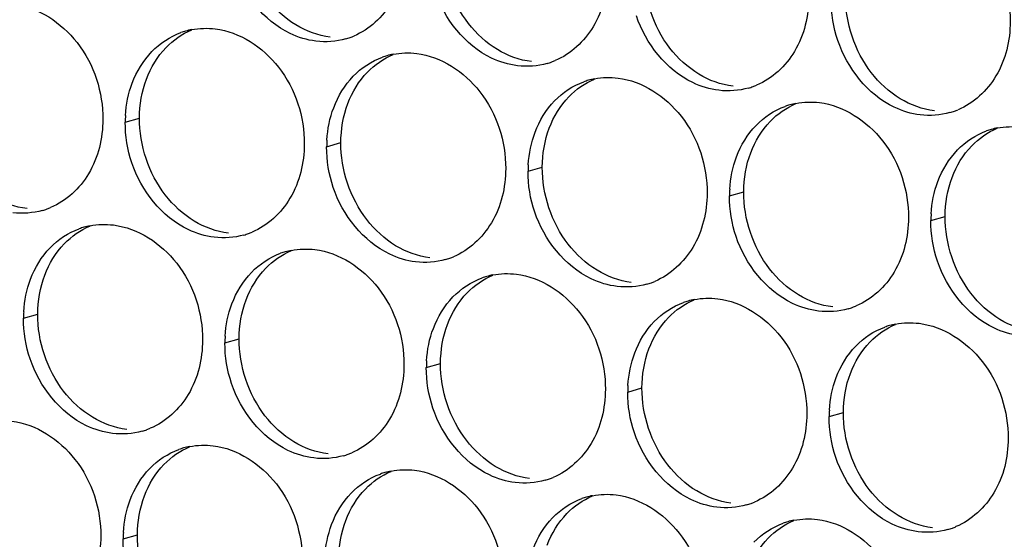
# Paper-space layout '45651_1_3' of a CAD drawing. Header units: millimetres. Extents: x -231 to 594, y 0 to 420.
# Tile 211 of 247: x 113.48 to 120.9, y 293.66 to 297.58. Entities that reach past the tile are written whole.
import ezdxf

# ---------------------------------------------------------------- set-up
doc = ezdxf.new("R2010")
doc.units = ezdxf.units.MM
doc.header["$LTSCALE"] = 32.67
doc.layers.add('02___PRT_ALL_AXES', color=7, linetype='CONTINUOUS')

psp = doc.layouts.new('45651_1_3')

# ---------------------------------------------------------------- linework, layer by layer
at = {"layer": '02___PRT_ALL_AXES', "color": 7, "linetype": 'CONTINUOUS'}
for p, q in [((114.2724, 296.8059), (114.3796, 296.8366)), ((115.792, 296.6204), (115.8992, 296.6511)), ((117.3116, 296.435), (117.4188, 296.4656)), ((118.8312, 296.2495), (118.9384, 296.2802)), ((120.3508, 296.064), (120.458, 296.0947)), ((113.5049, 295.3262), (113.6121, 295.3569)), ((115.0244, 295.1407), (115.1316, 295.1714)), ((116.544, 294.9552), (116.6512, 294.9859)), ((118.0636, 294.7698), (118.1708, 294.8004)), ((119.5832, 294.5843), (119.6904, 294.615)), ((114.2569, 293.661), (114.3641, 293.6917))]:
    psp.add_line(p, q, dxfattribs=at)
at = {"layer": '02___PRT_ALL_AXES', "color": 3, "linetype": 'CONTINUOUS'}
for centre, radius, start, end in [((114.8778, 296.9669), 0.5467, 105.94061, 109.76751), ((114.8792, 296.9619), 0.5519, 100.97724, 105.93831), ((115.7848, 297.9611), 0.5481, 289.77289, 292.73686), ((115.7853, 297.9598), 0.5467, 285.94061, 289.76751), ((116.3974, 296.7814), 0.5467, 105.94061, 109.76751), ((116.3988, 296.7764), 0.5519, 100.97724, 105.93831), ((117.3049, 297.7743), 0.5467, 285.94061, 289.76751), ((117.3044, 297.7756), 0.5481, 289.77289, 292.73686), ((117.917, 296.5959), 0.5467, 105.94061, 109.76751), ((117.9184, 296.5909), 0.5519, 100.97724, 105.93831), ((118.824, 297.5901), 0.5481, 289.77289, 292.73686), ((118.8245, 297.5888), 0.5467, 285.94061, 289.76751), ((119.4366, 296.4105), 0.5467, 105.94061, 109.76751), ((119.438, 296.4054), 0.5519, 100.97724, 105.93831), ((115.1642, 296.8015), 0.8918, 176.51802, 179.71686), ((120.3441, 297.4033), 0.5467, 285.94061, 289.76751), ((120.3435, 297.4046), 0.5481, 289.77289, 292.73686), ((120.9562, 296.225), 0.5467, 105.94061, 109.76751), ((120.9576, 296.22), 0.5519, 100.97724, 105.93831), ((116.6838, 296.616), 0.8918, 176.51802, 179.71686), ((118.2034, 296.4305), 0.8918, 176.51802, 179.71686), ((119.723, 296.2451), 0.8918, 176.51802, 179.71686), ((113.4982, 296.6655), 0.5467, 285.94061, 289.76751), ((113.4976, 296.6668), 0.5481, 289.77289, 292.73686), ((121.2426, 296.0596), 0.8918, 176.51802, 179.71686), ((114.1103, 295.4872), 0.5467, 105.94061, 109.76751), ((114.1117, 295.4822), 0.5519, 100.97724, 105.93831), ((115.0178, 296.48), 0.5467, 285.94061, 289.76751), ((115.0172, 296.4814), 0.5481, 289.77289, 292.73686), ((115.6299, 295.3017), 0.5467, 105.94061, 109.76751), ((115.6313, 295.2967), 0.5519, 100.97724, 105.93831), ((116.5373, 296.2946), 0.5467, 285.94061, 289.76751), ((116.5368, 296.2959), 0.5481, 289.77289, 292.73686), ((117.1494, 295.1162), 0.5467, 105.94061, 109.76751), ((117.1509, 295.1112), 0.5519, 100.97724, 105.93831), ((118.0569, 296.1091), 0.5467, 285.94061, 289.76751), ((118.0564, 296.1104), 0.5481, 289.77289, 292.73686), ((118.669, 294.9308), 0.5467, 105.94061, 109.76751), ((118.6704, 294.9257), 0.5519, 100.97724, 105.93831), ((114.3967, 295.3218), 0.8918, 176.51802, 179.71686), ((119.5765, 295.9236), 0.5467, 285.94061, 289.76751), ((119.576, 295.9249), 0.5481, 289.77289, 292.73686), ((120.1886, 294.7453), 0.5467, 105.94061, 109.76751), ((120.19, 294.7403), 0.5519, 100.97724, 105.93831), ((115.9163, 295.1363), 0.8918, 176.51802, 179.71686), ((117.4359, 294.9508), 0.8918, 176.51802, 179.71686), ((118.9554, 294.7654), 0.8918, 176.51802, 179.71686), ((120.475, 294.5799), 0.8918, 176.51802, 179.71686), ((114.2502, 295.0003), 0.5467, 285.94061, 289.76751), ((114.2497, 295.0017), 0.5481, 289.77289, 292.73686), ((114.8623, 293.822), 0.5467, 105.94061, 109.76751), ((114.8637, 293.817), 0.5519, 100.97724, 105.93831), ((115.7698, 294.8149), 0.5467, 285.94061, 289.76751), ((115.7693, 294.8162), 0.5481, 289.77289, 292.73686), ((116.3819, 293.6365), 0.5467, 105.94061, 109.76751), ((116.3833, 293.6315), 0.5519, 100.97724, 105.93831), ((117.2894, 294.6294), 0.5467, 285.94061, 289.76751), ((117.2888, 294.6307), 0.5481, 289.77289, 292.73686), ((117.9015, 293.4511), 0.5467, 105.94061, 109.76751), ((117.9029, 293.446), 0.5519, 100.97724, 105.93831), ((118.8089, 294.4439), 0.5467, 285.94061, 289.76751), ((118.8084, 294.4452), 0.5481, 289.77289, 292.73686), ((119.421, 293.2656), 0.5467, 105.94061, 109.76751), ((119.4225, 293.2605), 0.5519, 100.97724, 105.93831), ((120.3285, 294.2584), 0.5467, 285.94061, 289.76751), ((120.328, 294.2597), 0.5481, 289.77289, 292.73686), ((115.1487, 293.6566), 0.8918, 176.51802, 179.71686)]:
    psp.add_arc(centre, radius, start, end, dxfattribs=at)
for points, knots in [([(120.278, 298.433), (120.4623, 298.4105), (120.8257, 298.1694), (120.9505, 297.7683), (120.9495, 297.5643)], [0, 0, 0, 0, 0.476473, 1, 1, 1, 1]), ([(116.3907, 298.1207), (116.39, 297.9794), (116.327, 297.7032), (116.1145, 297.5049), (115.9966, 297.4555)], [0, 0, 0, 0, 0.525086, 1, 1, 1, 1]), ([(115.7115, 297.417), (115.6439, 297.4252), (115.3635, 297.5091), (115.1599, 297.7701), (115.0899, 297.9785)], [0, 0, 0, 0, 0.236458, 1, 1, 1, 1]), ([(117.9103, 297.9353), (117.9096, 297.794), (117.8466, 297.5178), (117.6341, 297.3194), (117.5162, 297.2701)], [0, 0, 0, 0, 0.525086, 1, 1, 1, 1]), ([(117.2311, 297.2315), (117.1635, 297.2397), (116.8831, 297.3236), (116.6794, 297.5846), (116.6095, 297.793)], [0, 0, 0, 0, 0.236458, 1, 1, 1, 1]), ([(119.4299, 297.7498), (119.4292, 297.6085), (119.3662, 297.3323), (119.1537, 297.134), (119.0358, 297.0846)], [0, 0, 0, 0, 0.525086, 1, 1, 1, 1]), ([(113.4321, 297.6952), (113.6164, 297.6727), (113.9798, 297.4316), (114.1046, 297.0305), (114.1036, 296.8265)], [0, 0, 0, 0, 0.476473, 1, 1, 1, 1]), ([(118.7506, 297.046), (118.6831, 297.0542), (118.4027, 297.1381), (118.199, 297.3991), (118.1291, 297.6075)], [0, 0, 0, 0, 0.236458, 1, 1, 1, 1]), ([(120.9495, 297.5643), (120.9488, 297.423), (120.8858, 297.1468), (120.6733, 296.9485), (120.5554, 296.8991)], [0, 0, 0, 0, 0.525086, 1, 1, 1, 1]), ([(114.9517, 297.5097), (115.136, 297.4872), (115.4994, 297.2461), (115.6242, 296.845), (115.6232, 296.641)], [0, 0, 0, 0, 0.476473, 1, 1, 1, 1]), ([(120.2702, 296.8605), (120.2026, 296.8688), (119.9223, 296.9526), (119.7186, 297.2136), (119.6487, 297.422)], [0, 0, 0, 0, 0.236458, 1, 1, 1, 1]), ([(116.4713, 297.3242), (116.6556, 297.3017), (117.0189, 297.0606), (117.1438, 296.6596), (117.1427, 296.4556)], [0, 0, 0, 0, 0.476473, 1, 1, 1, 1]), ([(117.9908, 297.1387), (118.1751, 297.1162), (118.5385, 296.8751), (118.6633, 296.4741), (118.6623, 296.2701)], [0, 0, 0, 0, 0.476473, 1, 1, 1, 1]), ([(119.5104, 296.9533), (119.6947, 296.9308), (120.0581, 296.6897), (120.1829, 296.2886), (120.1819, 296.0846)], [0, 0, 0, 0, 0.476473, 1, 1, 1, 1]), ([(114.1036, 296.8265), (114.1029, 296.6852), (114.0399, 296.409), (113.8274, 296.2107), (113.7095, 296.1613)], [0, 0, 0, 0, 0.525086, 1, 1, 1, 1]), ([(115.6232, 296.641), (115.6225, 296.4997), (115.5595, 296.2235), (115.347, 296.0252), (115.2291, 295.9758)], [0, 0, 0, 0, 0.525086, 1, 1, 1, 1]), ([(114.9439, 295.9372), (114.8763, 295.9455), (114.596, 296.0293), (114.3923, 296.2904), (114.3223, 296.4988)], [0, 0, 0, 0, 0.236458, 1, 1, 1, 1]), ([(117.1427, 296.4556), (117.1421, 296.3143), (117.0791, 296.0381), (116.8665, 295.8397), (116.7487, 295.7904)], [0, 0, 0, 0, 0.525086, 1, 1, 1, 1]), ([(116.4635, 295.7518), (116.3959, 295.76), (116.1155, 295.8439), (115.9119, 296.1049), (115.8419, 296.3133)], [0, 0, 0, 0, 0.236458, 1, 1, 1, 1]), ([(118.6623, 296.2701), (118.6616, 296.1288), (118.5987, 295.8526), (118.3861, 295.6543), (118.2682, 295.6049)], [0, 0, 0, 0, 0.525086, 1, 1, 1, 1]), ([(117.9831, 295.5663), (117.9155, 295.5745), (117.6351, 295.6584), (117.4315, 295.9194), (117.3615, 296.1278)], [0, 0, 0, 0, 0.236458, 1, 1, 1, 1]), ([(120.1819, 296.0846), (120.1812, 295.9433), (120.1182, 295.6671), (119.9057, 295.4688), (119.7878, 295.4194)], [0, 0, 0, 0, 0.525086, 1, 1, 1, 1]), ([(114.1841, 296.03), (114.3684, 296.0075), (114.7318, 295.7664), (114.8566, 295.3653), (114.8556, 295.1613)], [0, 0, 0, 0, 0.476473, 1, 1, 1, 1]), ([(119.5027, 295.3808), (119.4351, 295.3891), (119.1547, 295.4729), (118.9511, 295.7339), (118.8811, 295.9423)], [0, 0, 0, 0, 0.236458, 1, 1, 1, 1]), ([(115.7037, 295.8445), (115.888, 295.822), (116.2514, 295.5809), (116.3762, 295.1799), (116.3752, 294.9759)], [0, 0, 0, 0, 0.476473, 1, 1, 1, 1]), ([(121.0222, 295.1953), (120.9547, 295.2036), (120.6743, 295.2874), (120.4706, 295.5484), (120.4007, 295.7568)], [0, 0, 0, 0, 0.236458, 1, 1, 1, 1]), ([(117.2233, 295.659), (117.4076, 295.6365), (117.771, 295.3954), (117.8958, 294.9944), (117.8948, 294.7904)], [0, 0, 0, 0, 0.476473, 1, 1, 1, 1]), ([(118.7429, 295.4736), (118.9272, 295.4511), (119.2906, 295.21), (119.4154, 294.8089), (119.4144, 294.6049)], [0, 0, 0, 0, 0.476473, 1, 1, 1, 1]), ([(120.2625, 295.2881), (120.4468, 295.2656), (120.8101, 295.0245), (120.9349, 294.6234), (120.9339, 294.4194)], [0, 0, 0, 0, 0.476473, 1, 1, 1, 1]), ([(114.8556, 295.1613), (114.8549, 295.02), (114.7919, 294.7438), (114.5794, 294.5455), (114.4615, 294.4961)], [0, 0, 0, 0, 0.525086, 1, 1, 1, 1]), ([(114.1763, 294.4575), (114.1088, 294.4658), (113.8284, 294.5496), (113.6247, 294.8106), (113.5548, 295.019)], [0, 0, 0, 0, 0.236458, 1, 1, 1, 1]), ([(116.3752, 294.9759), (116.3745, 294.8346), (116.3115, 294.5583), (116.099, 294.36), (115.9811, 294.3106)], [0, 0, 0, 0, 0.525086, 1, 1, 1, 1]), ([(115.6959, 294.2721), (115.6284, 294.2803), (115.348, 294.3642), (115.1443, 294.6252), (115.0744, 294.8336)], [0, 0, 0, 0, 0.236458, 1, 1, 1, 1]), ([(117.8948, 294.7904), (117.8941, 294.6491), (117.8311, 294.3729), (117.6186, 294.1746), (117.5007, 294.1252)], [0, 0, 0, 0, 0.525086, 1, 1, 1, 1]), ([(117.2155, 294.0866), (117.1479, 294.0948), (116.8676, 294.1787), (116.6639, 294.4397), (116.594, 294.6481)], [0, 0, 0, 0, 0.236458, 1, 1, 1, 1]), ([(119.4144, 294.6049), (119.4137, 294.4636), (119.3507, 294.1874), (119.1381, 293.9891), (119.0203, 293.9397)], [0, 0, 0, 0, 0.525086, 1, 1, 1, 1]), ([(113.4166, 294.5503), (113.6009, 294.5278), (113.9642, 294.2867), (114.089, 293.8856), (114.088, 293.6816)], [0, 0, 0, 0, 0.476473, 1, 1, 1, 1]), ([(118.7351, 293.9011), (118.6675, 293.9094), (118.3871, 293.9932), (118.1835, 294.2542), (118.1135, 294.4626)], [0, 0, 0, 0, 0.236458, 1, 1, 1, 1]), ([(120.9339, 294.4194), (120.9332, 294.2781), (120.8703, 294.0019), (120.6577, 293.8036), (120.5399, 293.7542)], [0, 0, 0, 0, 0.525086, 1, 1, 1, 1]), ([(114.9361, 294.3648), (115.1204, 294.3423), (115.4838, 294.1012), (115.6086, 293.7001), (115.6076, 293.4961)], [0, 0, 0, 0, 0.476473, 1, 1, 1, 1]), ([(120.2547, 293.7156), (120.1871, 293.7239), (119.9067, 293.8077), (119.7031, 294.0687), (119.6331, 294.2771)], [0, 0, 0, 0, 0.236458, 1, 1, 1, 1]), ([(116.4557, 294.1793), (116.64, 294.1568), (117.0034, 293.9157), (117.1282, 293.5147), (117.1272, 293.3107)], [0, 0, 0, 0, 0.476473, 1, 1, 1, 1]), ([(117.9753, 293.9938), (118.1596, 293.9714), (118.523, 293.7302), (118.6478, 293.3292), (118.6468, 293.1252)], [0, 0, 0, 0, 0.476473, 1, 1, 1, 1]), ([(119.4949, 293.8084), (119.6792, 293.7859), (120.0426, 293.5448), (120.1674, 293.1437), (120.1664, 292.9397)], [0, 0, 0, 0, 0.476473, 1, 1, 1, 1]), ([(114.088, 293.6816), (114.0873, 293.5403), (114.0244, 293.2641), (113.8118, 293.0658), (113.694, 293.0164)], [0, 0, 0, 0, 0.525086, 1, 1, 1, 1])]:
    psp.add_open_spline(points, degree=3, knots=knots, dxfattribs=at)
at = {"layer": '02___PRT_ALL_AXES', "color": 7, "linetype": 'CONTINUOUS'}
for points in [[(116.8618, 297.5507), (116.737, 297.7121), (116.6658, 297.9268), (116.6668, 298.1308)], [(118.3814, 297.3652), (118.2566, 297.5266), (118.1853, 297.7413), (118.1864, 297.9453)], [(119.901, 297.1798), (119.7762, 297.3411), (119.7049, 297.5559), (119.7059, 297.7599)], [(115.5605, 297.539), (115.4767, 297.5898), (115.4022, 297.6586), (115.3422, 297.7362)], [(115.8187, 297.4476), (115.7281, 297.4587), (115.6386, 297.4917), (115.5605, 297.539)], [(117.0801, 297.3536), (116.9962, 297.4044), (116.9218, 297.4732), (116.8618, 297.5507)], [(114.5802, 297.3684), (114.6346, 297.4247), (114.7014, 297.4715), (114.7737, 297.5018)], [(114.4325, 297.1312), (114.4653, 297.2183), (114.5155, 297.3014), (114.5802, 297.3684)], [(116.0998, 297.1829), (116.1542, 297.2393), (116.221, 297.286), (116.2933, 297.3163)], [(117.3383, 297.2622), (117.2476, 297.2732), (117.1582, 297.3062), (117.0801, 297.3536)], [(118.5997, 297.1681), (118.5158, 297.2189), (118.4414, 297.2877), (118.3814, 297.3652)], [(115.9521, 296.9457), (115.9849, 297.0329), (116.0351, 297.1159), (116.0998, 297.1829)], [(118.8578, 297.0767), (118.7672, 297.0877), (118.6778, 297.1208), (118.5997, 297.1681)], [(120.1193, 296.9826), (120.0354, 297.0334), (119.961, 297.1022), (119.901, 297.1798)], [(114.3796, 296.8366), (114.3801, 296.9364), (114.3974, 297.0378), (114.4325, 297.1312)], [(117.6193, 296.9974), (117.6738, 297.0538), (117.7406, 297.1006), (117.8129, 297.1308)], [(115.8992, 296.6511), (115.8997, 296.7509), (115.917, 296.8523), (115.9521, 296.9457)], [(117.4717, 296.7602), (117.5045, 296.8474), (117.5546, 296.9304), (117.6193, 296.9974)], [(119.1389, 296.812), (119.1934, 296.8683), (119.2602, 296.9151), (119.3325, 296.9454)], [(120.3774, 296.8912), (120.2868, 296.9023), (120.1973, 296.9353), (120.1193, 296.9826)], [(114.5747, 296.2565), (114.4499, 296.4179), (114.3786, 296.6326), (114.3796, 296.8366)], [(118.9913, 296.5748), (119.0241, 296.6619), (119.0742, 296.745), (119.1389, 296.812)], [(117.4188, 296.4656), (117.4193, 296.5654), (117.4365, 296.6669), (117.4717, 296.7602)], [(120.6585, 296.6265), (120.7129, 296.6828), (120.7798, 296.7296), (120.852, 296.7599)], [(116.0943, 296.071), (115.9695, 296.2324), (115.8982, 296.4471), (115.8992, 296.6511)], [(118.9384, 296.2802), (118.9389, 296.3799), (118.9561, 296.4814), (118.9913, 296.5748)], [(120.5109, 296.3893), (120.5437, 296.4764), (120.5938, 296.5595), (120.6585, 296.6265)], [(117.6139, 295.8855), (117.489, 296.0469), (117.4178, 296.2616), (117.4188, 296.4656)], [(120.458, 296.0947), (120.4585, 296.1944), (120.4757, 296.2959), (120.5109, 296.3893)], [(119.1334, 295.7001), (119.0086, 295.8614), (118.9374, 296.0762), (118.9384, 296.2802)], [(113.5315, 296.1534), (113.4409, 296.1645), (113.3514, 296.1975), (113.2734, 296.2448)], [(114.7929, 296.0593), (114.7091, 296.1101), (114.6347, 296.1789), (114.5747, 296.2565)], [(115.0511, 295.9679), (114.9605, 295.979), (114.871, 296.012), (114.7929, 296.0593)], [(116.3125, 295.8738), (116.2287, 295.9246), (116.1543, 295.9935), (116.0943, 296.071)], [(120.653, 295.5146), (120.5282, 295.676), (120.4569, 295.8907), (120.458, 296.0947)], [(113.8126, 295.8887), (113.867, 295.945), (113.9339, 295.9918), (114.0061, 296.0221)], [(113.665, 295.6515), (113.6978, 295.7386), (113.7479, 295.8217), (113.8126, 295.8887)], [(115.3322, 295.7032), (115.3866, 295.7596), (115.4535, 295.8063), (115.5257, 295.8366)], [(116.5707, 295.7825), (116.4801, 295.7935), (116.3906, 295.8265), (116.3125, 295.8738)], [(117.8321, 295.6884), (117.7483, 295.7392), (117.6738, 295.808), (117.6139, 295.8855)], [(115.1845, 295.466), (115.2173, 295.5532), (115.2675, 295.6362), (115.3322, 295.7032)], [(118.0903, 295.597), (117.9997, 295.608), (117.9102, 295.6411), (117.8321, 295.6884)], [(119.3517, 295.5029), (119.2678, 295.5537), (119.1934, 295.6225), (119.1334, 295.7001)], [(113.6121, 295.3569), (113.6126, 295.4566), (113.6298, 295.5581), (113.665, 295.6515)], [(116.8518, 295.5177), (116.9062, 295.5741), (116.973, 295.6209), (117.0453, 295.6511)], [(116.7041, 295.2805), (116.7369, 295.3677), (116.7871, 295.4507), (116.8518, 295.5177)], [(115.1316, 295.1714), (115.1321, 295.2712), (115.1494, 295.3726), (115.1845, 295.466)], [(118.3714, 295.3322), (118.4258, 295.3886), (118.4926, 295.4354), (118.5649, 295.4657)], [(119.6099, 295.4115), (119.5192, 295.4226), (119.4298, 295.4556), (119.3517, 295.5029)], [(120.8713, 295.3174), (120.7874, 295.3682), (120.713, 295.437), (120.653, 295.5146)], [(113.8071, 294.7768), (113.6823, 294.9382), (113.611, 295.1529), (113.6121, 295.3569)], [(118.2237, 295.095), (118.2565, 295.1822), (118.3067, 295.2653), (118.3714, 295.3322)], [(121.1294, 295.226), (121.0388, 295.2371), (120.9494, 295.2701), (120.8713, 295.3174)], [(116.6512, 294.9859), (116.6517, 295.0857), (116.669, 295.1871), (116.7041, 295.2805)], [(119.891, 295.1468), (119.9454, 295.2031), (120.0122, 295.2499), (120.0845, 295.2802)], [(115.3267, 294.5913), (115.2019, 294.7527), (115.1306, 294.9674), (115.1316, 295.1714)], [(119.7433, 294.9096), (119.7761, 294.9967), (119.8263, 295.0798), (119.891, 295.1468)], [(118.1708, 294.8004), (118.1713, 294.9002), (118.1886, 295.0017), (118.2237, 295.095)], [(116.8463, 294.4058), (116.7215, 294.5672), (116.6502, 294.7819), (116.6512, 294.9859)], [(119.6904, 294.615), (119.6909, 294.7147), (119.7081, 294.8162), (119.7433, 294.9096)], [(114.0254, 294.5796), (113.9415, 294.6304), (113.8671, 294.6992), (113.8071, 294.7768)], [(118.3659, 294.2204), (118.2411, 294.3817), (118.1698, 294.5964), (118.1708, 294.8004)], [(114.2835, 294.4882), (114.1929, 294.4993), (114.1035, 294.5323), (114.0254, 294.5796)], [(115.545, 294.3941), (115.4611, 294.4449), (115.3867, 294.5138), (115.3267, 294.5913)], [(119.8855, 294.0349), (119.7606, 294.1962), (119.6894, 294.411), (119.6904, 294.615)], [(117.0646, 294.2087), (116.9807, 294.2595), (116.9063, 294.3283), (116.8463, 294.4058)], [(114.5646, 294.2235), (114.6191, 294.2798), (114.6859, 294.3266), (114.7582, 294.3569)], [(115.8031, 294.3027), (115.7125, 294.3138), (115.623, 294.3468), (115.545, 294.3941)], [(114.417, 293.9863), (114.4498, 294.0735), (114.4999, 294.1565), (114.5646, 294.2235)], [(117.3227, 294.1173), (117.2321, 294.1283), (117.1426, 294.1614), (117.0646, 294.2087)], [(118.5841, 294.0232), (118.5003, 294.074), (118.4259, 294.1428), (118.3659, 294.2204)], [(116.0842, 294.038), (116.1387, 294.0944), (116.2055, 294.1411), (116.2777, 294.1714)], [(115.9366, 293.8008), (115.9694, 293.888), (116.0195, 293.971), (116.0842, 294.038)], [(120.1037, 293.8377), (120.0199, 293.8885), (119.9454, 293.9573), (119.8855, 294.0349)], [(114.3641, 293.6917), (114.3646, 293.7915), (114.3818, 293.8929), (114.417, 293.9863)], [(117.6038, 293.8525), (117.6582, 293.9089), (117.7251, 293.9557), (117.7973, 293.9859)], [(118.8423, 293.9318), (118.7517, 293.9429), (118.6622, 293.9759), (118.5841, 294.0232)], [(117.4561, 293.6153), (117.489, 293.7025), (117.5391, 293.7855), (117.6038, 293.8525)], [(120.3619, 293.7463), (120.2713, 293.7574), (120.1818, 293.7904), (120.1037, 293.8377)], [(115.8837, 293.5062), (115.8842, 293.606), (115.9014, 293.7074), (115.9366, 293.8008)], [(119.1234, 293.6671), (119.1778, 293.7234), (119.2447, 293.7702), (119.3169, 293.8005)], [(114.5591, 293.1116), (114.4343, 293.273), (114.3631, 293.4877), (114.3641, 293.6917)], [(118.9757, 293.4299), (119.0085, 293.517), (119.0587, 293.6001), (119.1234, 293.6671)]]:
    psp.add_open_spline(points, degree=3, dxfattribs=at)
at = {"layer": '02___PRT_ALL_AXES', "color": 3, "linetype": 'CONTINUOUS'}
for points in [[(119.6487, 297.422), (119.6157, 297.5204), (119.5982, 297.6255), (119.5987, 297.7292)], [(114.473, 297.3377), (114.5338, 297.4007), (114.6105, 297.4518), (114.6929, 297.4814)], [(114.7741, 297.5037), (114.8323, 297.515), (114.8929, 297.5169), (114.9517, 297.5097)], [(115.9355, 297.4341), (115.8635, 297.4135), (115.7858, 297.4079), (115.7115, 297.417)], [(114.3253, 297.1005), (114.3581, 297.1877), (114.4083, 297.2707), (114.473, 297.3377)], [(116.2937, 297.3182), (116.3519, 297.3295), (116.4125, 297.3314), (116.4713, 297.3242)], [(115.9926, 297.1522), (116.0534, 297.2152), (116.1301, 297.2663), (116.2125, 297.2959)], [(117.4551, 297.2486), (117.3831, 297.228), (117.3054, 297.2224), (117.2311, 297.2315)], [(115.8449, 296.915), (115.8777, 297.0022), (115.9279, 297.0852), (115.9926, 297.1522)], [(114.2741, 296.8557), (114.2791, 296.9389), (114.2959, 297.0225), (114.3253, 297.1005)], [(117.5122, 296.9668), (117.573, 297.0297), (117.6497, 297.0808), (117.7321, 297.1104)], [(117.8133, 297.1328), (117.8714, 297.144), (117.9321, 297.1459), (117.9908, 297.1387)], [(118.9746, 297.0631), (118.9026, 297.0425), (118.825, 297.0369), (118.7506, 297.046)], [(117.3645, 296.7296), (117.3973, 296.8167), (117.4474, 296.8998), (117.5122, 296.9668)], [(119.3329, 296.9473), (119.391, 296.9586), (119.4517, 296.9604), (119.5104, 296.9533)], [(115.7936, 296.6702), (115.7987, 296.7534), (115.8155, 296.837), (115.8449, 296.915)], [(119.0317, 296.7813), (119.0926, 296.8443), (119.1693, 296.8953), (119.2517, 296.925)], [(120.4942, 296.8776), (120.4222, 296.8571), (120.3446, 296.8515), (120.2702, 296.8605)], [(114.3223, 296.4988), (114.2893, 296.5971), (114.2719, 296.7022), (114.2724, 296.8059)], [(118.8841, 296.5441), (118.9169, 296.6312), (118.967, 296.7143), (119.0317, 296.7813)], [(117.3132, 296.4847), (117.3183, 296.5679), (117.3351, 296.6515), (117.3645, 296.7296)], [(120.5513, 296.5958), (120.6122, 296.6588), (120.6889, 296.7099), (120.7713, 296.7395)], [(120.8525, 296.7618), (120.9106, 296.7731), (120.9712, 296.775), (121.03, 296.7678)], [(115.8419, 296.3133), (115.8089, 296.4116), (115.7915, 296.5167), (115.792, 296.6204)], [(120.4037, 296.3586), (120.4365, 296.4458), (120.4866, 296.5288), (120.5513, 296.5958)], [(118.8328, 296.2992), (118.8379, 296.3825), (118.8547, 296.466), (118.8841, 296.5441)], [(117.3615, 296.1278), (117.3285, 296.2261), (117.3111, 296.3312), (117.3116, 296.435)], [(120.3524, 296.1138), (120.3575, 296.197), (120.3743, 296.2806), (120.4037, 296.3586)], [(118.8811, 295.9423), (118.8481, 296.0407), (118.8307, 296.1457), (118.8312, 296.2495)], [(113.6483, 296.1398), (113.5763, 296.1193), (113.4987, 296.1137), (113.4243, 296.1227)], [(114.0066, 296.024), (114.0647, 296.0353), (114.1253, 296.0372), (114.1841, 296.03)], [(120.4007, 295.7568), (120.3677, 295.8552), (120.3502, 295.9603), (120.3508, 296.064)], [(113.7054, 295.858), (113.7663, 295.921), (113.843, 295.9721), (113.9254, 296.0017)], [(115.1679, 295.9544), (115.0959, 295.9338), (115.0182, 295.9282), (114.9439, 295.9372)], [(113.5578, 295.6208), (113.5906, 295.708), (113.6407, 295.791), (113.7054, 295.858)], [(115.225, 295.6725), (115.2858, 295.7355), (115.3625, 295.7866), (115.445, 295.8162)], [(115.5262, 295.8385), (115.5843, 295.8498), (115.6449, 295.8517), (115.7037, 295.8445)], [(116.6875, 295.7689), (116.6155, 295.7483), (116.5378, 295.7427), (116.4635, 295.7518)], [(115.0773, 295.4353), (115.1102, 295.5225), (115.1603, 295.6055), (115.225, 295.6725)], [(117.0458, 295.653), (117.1039, 295.6643), (117.1645, 295.6662), (117.2233, 295.659)], [(113.5065, 295.376), (113.5116, 295.4592), (113.5284, 295.5428), (113.5578, 295.6208)], [(116.7446, 295.487), (116.8054, 295.55), (116.8821, 295.6011), (116.9645, 295.6307)], [(118.2071, 295.5834), (118.1351, 295.5628), (118.0574, 295.5572), (117.9831, 295.5663)], [(116.5969, 295.2498), (116.6297, 295.337), (116.6799, 295.4201), (116.7446, 295.487)], [(118.2642, 295.3016), (118.325, 295.3646), (118.4017, 295.4156), (118.4841, 295.4453)], [(118.5653, 295.4676), (118.6235, 295.4788), (118.6841, 295.4807), (118.7429, 295.4736)], [(115.0261, 295.1905), (115.0311, 295.2737), (115.048, 295.3573), (115.0773, 295.4353)], [(119.7267, 295.3979), (119.6547, 295.3774), (119.577, 295.3717), (119.5027, 295.3808)], [(113.5548, 295.019), (113.5218, 295.1174), (113.5043, 295.2225), (113.5049, 295.3262)], [(118.1165, 295.0644), (118.1493, 295.1515), (118.1995, 295.2346), (118.2642, 295.3016)], [(120.0849, 295.2821), (120.143, 295.2934), (120.2037, 295.2953), (120.2625, 295.2881)], [(116.5457, 295.005), (116.5507, 295.0882), (116.5675, 295.1718), (116.5969, 295.2498)], [(119.7838, 295.1161), (119.8446, 295.1791), (119.9213, 295.2302), (120.0037, 295.2598)], [(115.0744, 294.8336), (115.0414, 294.9319), (115.0239, 295.037), (115.0244, 295.1407)], [(119.6361, 294.8789), (119.6689, 294.9661), (119.7191, 295.0491), (119.7838, 295.1161)], [(118.0652, 294.8195), (118.0703, 294.9028), (118.0871, 294.9863), (118.1165, 295.0644)], [(116.594, 294.6481), (116.5609, 294.7464), (116.5435, 294.8515), (116.544, 294.9552)], [(119.5848, 294.634), (119.5899, 294.7173), (119.6067, 294.8009), (119.6361, 294.8789)], [(118.1135, 294.4626), (118.0805, 294.561), (118.0631, 294.666), (118.0636, 294.7698)], [(119.6331, 294.2771), (119.6001, 294.3755), (119.5827, 294.4806), (119.5832, 294.5843)], [(114.4003, 294.4746), (114.3283, 294.4541), (114.2507, 294.4485), (114.1763, 294.4575)], [(114.4574, 294.1928), (114.5183, 294.2558), (114.595, 294.3069), (114.6774, 294.3365)], [(114.7586, 294.3588), (114.8167, 294.3701), (114.8774, 294.372), (114.9361, 294.3648)], [(115.9199, 294.2892), (115.8479, 294.2686), (115.7703, 294.263), (115.6959, 294.2721)], [(114.3098, 293.9556), (114.3426, 294.0428), (114.3927, 294.1258), (114.4574, 294.1928)], [(116.2782, 294.1733), (116.3363, 294.1846), (116.3969, 294.1865), (116.4557, 294.1793)], [(115.977, 294.0073), (116.0379, 294.0703), (116.1146, 294.1214), (116.197, 294.151)], [(117.4395, 294.1037), (117.3675, 294.0831), (117.2898, 294.0775), (117.2155, 294.0866)], [(115.8294, 293.7701), (115.8622, 293.8573), (115.9123, 293.9403), (115.977, 294.0073)], [(117.4966, 293.8219), (117.5574, 293.8849), (117.6341, 293.9359), (117.7166, 293.9655)], [(117.7978, 293.9879), (117.8559, 293.9991), (117.9165, 294.001), (117.9753, 293.9938)], [(114.2585, 293.7108), (114.2636, 293.794), (114.2804, 293.8776), (114.3098, 293.9556)], [(118.9591, 293.9182), (118.8871, 293.8977), (118.8094, 293.892), (118.7351, 293.9011)], [(117.3489, 293.5847), (117.3818, 293.6718), (117.4319, 293.7549), (117.4966, 293.8219)], [(119.3174, 293.8024), (119.3755, 293.8137), (119.4361, 293.8155), (119.4949, 293.8084)], [(115.7781, 293.5253), (115.7832, 293.6085), (115.8, 293.6921), (115.8294, 293.7701)], [(119.0162, 293.6364), (119.077, 293.6994), (119.1537, 293.7505), (119.2361, 293.7801)], [(114.3068, 293.3539), (114.2738, 293.4522), (114.2564, 293.5573), (114.2569, 293.661)], [(120.4787, 293.7327), (120.4067, 293.7122), (120.329, 293.7066), (120.2547, 293.7156)]]:
    psp.add_open_spline(points, degree=3, dxfattribs=at)

doc.saveas('drawing.dxf')
